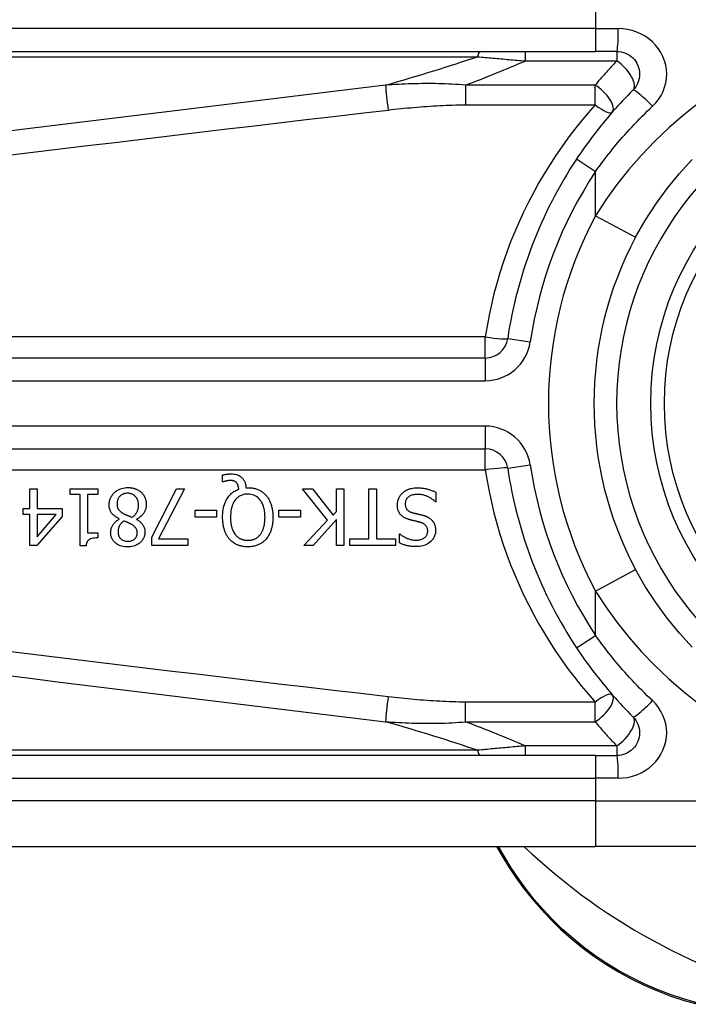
# Model space of a CAD drawing. Header units: inches. Extents: x 3.3 to 70.9, y 5 to 37.2.
# Tile 15 of 32: x 3.846 to 4.425, y 24.778 to 25.632. Entities that reach past the tile are written whole.
import ezdxf

# ---------------------------------------------------------------- set-up
doc = ezdxf.new("R2010")
doc.units = ezdxf.units.IN
doc.header["$MEASUREMENT"] = 0
doc.layers.add('Visible Edges(ANSI)', color=7, linetype='Continuous', lineweight=25)
doc.layers.add('Visible Tangent Edges(ANSI)', color=7, linetype='Continuous', lineweight=25)

msp = doc.modelspace()

# ---------------------------------------------------------------- linework, layer by layer
at = {"layer": 'Visible Edges(ANSI)'}
for p, q in [((3.69528, 25.60412), (4.34435, 25.60412)), ((4.36278, 25.60412), (4.34435, 25.60412)), ((4.24884, 25.33836), (3.59686, 25.33836)), ((3.59686, 25.25964), (4.24884, 25.25964)), ((4.02131, 25.23107), (4.02131, 25.23701)), ((3.85453, 25.22497), (3.86087, 25.22497)), ((3.85453, 25.20806), (3.85453, 25.22497)), ((3.86087, 25.22497), (3.86087, 25.20806)), ((3.88938, 25.21994), (3.88938, 25.22497)), ((3.88938, 25.22497), (3.91339, 25.22497)), ((3.91339, 25.22497), (3.91339, 25.21994)), ((3.96021, 25.18313), (3.98151, 25.22497)), ((3.98853, 25.22497), (3.96603, 25.18154)), ((3.98151, 25.22497), (3.98853, 25.22497)), ((4.02219, 25.23107), (4.02131, 25.23107)), ((4.04173, 25.226), (4.04324, 25.226)), ((4.11224, 25.19773), (4.09066, 25.22497)), ((4.09066, 25.22497), (4.09915, 25.22497)), ((4.09915, 25.22497), (4.11714, 25.20208)), ((4.12001, 25.22497), (4.12655, 25.22497)), ((4.12001, 25.20531), (4.12001, 25.22497)), ((4.12655, 25.22497), (4.12655, 25.17575)), ((4.14805, 25.18158), (4.14805, 25.22497)), ((4.14805, 25.22497), (4.15459, 25.22497)), ((4.15459, 25.22497), (4.15459, 25.18158)), ((3.89812, 25.21994), (3.88938, 25.21994)), ((3.89812, 25.17559), (3.89812, 25.21994)), ((3.90446, 25.21994), (3.90446, 25.18696)), ((3.91339, 25.21994), (3.90446, 25.21994)), ((4.20619, 25.22202), (4.20619, 25.2138)), ((3.84867, 25.20275), (3.84867, 25.20806)), ((3.84867, 25.20806), (3.85453, 25.20806)), ((3.86087, 25.20806), (3.8826, 25.20806)), ((3.8826, 25.20806), (3.8826, 25.20112)), ((4.20619, 25.2138), (4.20572, 25.2138)), ((3.85453, 25.20275), (3.84867, 25.20275)), ((3.85453, 25.17575), (3.85453, 25.20275)), ((3.8826, 25.20112), (3.86059, 25.17575)), ((3.86087, 25.20275), (3.86087, 25.18353)), ((3.86087, 25.18353), (3.87742, 25.20275)), ((3.87742, 25.20275), (3.86087, 25.20275)), ((3.93202, 25.19877), (3.93202, 25.19896)), ((3.94701, 25.19869), (3.94701, 25.19849)), ((3.99766, 25.20044), (3.99766, 25.20642)), ((3.99766, 25.20642), (4.01628, 25.20642)), ((4.01628, 25.20044), (3.99766, 25.20044)), ((4.01628, 25.20642), (4.01628, 25.20044)), ((4.07012, 25.20044), (4.07012, 25.20642)), ((4.07012, 25.20642), (4.08875, 25.20642)), ((4.08875, 25.20044), (4.07012, 25.20044)), ((4.08875, 25.20642), (4.08875, 25.20044)), ((4.11714, 25.20208), (4.12001, 25.20531)), ((4.09186, 25.17575), (4.11224, 25.19773)), ((4.12001, 25.19837), (4.09983, 25.17575)), ((4.12001, 25.17575), (4.12001, 25.19837)), ((3.90446, 25.18696), (3.91339, 25.18696)), ((3.91339, 25.18696), (3.91339, 25.18245)), ((3.96021, 25.17575), (3.96021, 25.18313)), ((4.13154, 25.17575), (4.13154, 25.18158)), ((4.13154, 25.18158), (4.14805, 25.18158)), ((4.15459, 25.18158), (4.1711, 25.18158)), ((4.1711, 25.18158), (4.1711, 25.17575)), ((4.17465, 25.17807), (4.17465, 25.18588)), ((4.17465, 25.18588), (4.17513, 25.18588)), ((3.86059, 25.17575), (3.85453, 25.17575)), ((3.90322, 25.17559), (3.89812, 25.17559)), ((3.99144, 25.17575), (3.96021, 25.17575)), ((3.96603, 25.18154), (3.99144, 25.18154)), ((3.99144, 25.18154), (3.99144, 25.17575)), ((4.09983, 25.17575), (4.09186, 25.17575)), ((4.12655, 25.17575), (4.12001, 25.17575)), ((4.1711, 25.17575), (4.13154, 25.17575)), ((4.34435, 24.99388), (3.69528, 24.99388)), ((4.34435, 24.99388), (4.36278, 24.99388)), ((3.69528, 24.91514), (4.34435, 24.91514)), ((4.25872, 24.91514), (4.26334, 24.90714)), ((4.58161, 24.91514), (4.34435, 24.91514))]:
    msp.add_line(p, q, dxfattribs=at)
at = {"layer": 'Visible Edges(ANSI)', "flags": 128}
for points in [[(4.36278, 25.60412), (4.3647, 25.60402), (4.3666, 25.60373), (4.36847, 25.60326), (4.37028, 25.6026), (4.37202, 25.60178), (4.37368, 25.6008), (4.37523, 25.59967), (4.37666, 25.59838), (4.37796, 25.59696), (4.3791, 25.59542), (4.3801, 25.59376), (4.38092, 25.592), (4.38158, 25.59018), (4.38206, 25.5883), (4.38236, 25.58639), (4.38246, 25.58446), (4.38237, 25.58253), (4.38208, 25.58061), (4.38161, 25.57873), (4.38096, 25.5769), (4.38014, 25.57515), (4.37914, 25.57349), (4.37799, 25.57194), (4.37669, 25.57051)], [(4.37669, 25.57051), (4.37444, 25.56824), (4.37221, 25.56595), (4.36999, 25.56364), (4.36779, 25.56131), (4.36561, 25.55896), (4.36344, 25.55659), (4.36129, 25.5542), (4.35917, 25.55178), (4.35706, 25.54935), (4.35497, 25.54691), (4.3529, 25.54444), (4.35085, 25.54195), (4.34882, 25.53945), (4.34681, 25.53693), (4.34483, 25.53439), (4.34286, 25.53184), (4.34092, 25.52927), (4.33899, 25.52668), (4.33709, 25.52408), (4.33522, 25.52146), (4.33336, 25.51883), (4.33153, 25.51618), (4.32972, 25.51352), (4.32793, 25.51085)], [(4.37906, 25.44303), (4.38735, 25.45755), (4.39644, 25.47161), (4.40629, 25.48515), (4.41684, 25.49809), (4.42803, 25.51038)], [(4.02131, 25.23701), (4.02171, 25.23711), (4.0221, 25.23719), (4.02249, 25.23727), (4.02286, 25.23735), (4.02323, 25.23742), (4.02359, 25.23748), (4.02394, 25.23753), (4.02428, 25.23758), (4.0246, 25.23763), (4.02491, 25.23767), (4.0252, 25.23771), (4.02549, 25.23774), (4.02578, 25.23777), (4.02607, 25.2378), (4.02636, 25.23782), (4.02665, 25.23784), (4.02693, 25.23786), (4.02722, 25.23788), (4.02751, 25.2379), (4.0278, 25.23791), (4.02809, 25.23792), (4.02838, 25.23792), (4.02867, 25.23793), (4.02897, 25.23793)], [(4.02897, 25.23793), (4.03013, 25.23789), (4.03129, 25.23778), (4.03244, 25.23758), (4.03357, 25.23729), (4.03466, 25.2369), (4.03567, 25.23643), (4.03654, 25.23593), (4.03728, 25.23541), (4.0379, 25.23489), (4.0384, 25.23441), (4.03885, 25.23393), (4.03927, 25.23342), (4.03965, 25.23289), (4.04, 25.23234), (4.04031, 25.23176), (4.04059, 25.23116), (4.04084, 25.23055), (4.04105, 25.22992), (4.04124, 25.22928), (4.04139, 25.22864), (4.04151, 25.22798), (4.04161, 25.22733), (4.04168, 25.22667), (4.04173, 25.226)], [(3.92328, 25.21125), (3.9233, 25.21211), (3.92337, 25.21297), (3.92349, 25.21382), (3.92365, 25.21466), (3.92387, 25.21549), (3.92413, 25.2163), (3.92446, 25.21711), (3.92483, 25.21788), (3.92525, 25.21863), (3.92572, 25.21935), (3.92623, 25.22004), (3.92678, 25.2207), (3.92737, 25.22134), (3.92805, 25.22198), (3.92882, 25.22263), (3.92969, 25.22328), (3.93067, 25.2239), (3.93176, 25.22448), (3.93294, 25.22499), (3.93417, 25.2254), (3.93543, 25.22571), (3.93672, 25.22592), (3.93801, 25.22604), (3.93931, 25.22608)], [(3.93931, 25.22608), (3.93975, 25.22608), (3.94019, 25.22607), (3.94063, 25.22605), (3.94107, 25.22602), (3.94151, 25.22598), (3.94194, 25.22593), (3.94237, 25.22588), (3.94281, 25.22581), (3.94324, 25.22574), (3.94367, 25.22565), (3.94409, 25.22555), (3.94452, 25.22545), (3.94494, 25.22533), (3.94536, 25.2252), (3.94577, 25.22507), (3.9462, 25.22491), (3.94669, 25.22471), (3.94726, 25.22447), (3.94788, 25.22416), (3.94855, 25.22379), (3.94923, 25.22337), (3.94989, 25.2229), (3.95052, 25.2224), (3.95112, 25.22186)], [(4.02147, 25.2004), (4.02149, 25.20201), (4.02158, 25.20362), (4.02173, 25.20522), (4.02195, 25.20683), (4.02224, 25.20841), (4.02261, 25.20998), (4.02307, 25.21152), (4.02363, 25.21303), (4.02424, 25.21442), (4.0249, 25.21569), (4.02558, 25.21682), (4.02628, 25.21784), (4.02697, 25.21874), (4.02765, 25.21953), (4.02831, 25.22022), (4.02899, 25.22086), (4.0297, 25.22147), (4.03044, 25.22204), (4.03121, 25.22258), (4.03201, 25.22307), (4.03283, 25.22352), (4.03368, 25.22392), (4.03454, 25.22429), (4.03543, 25.22461)], [(4.02789, 25.23223), (4.02772, 25.23222), (4.02755, 25.23222), (4.02738, 25.23221), (4.02721, 25.2322), (4.02704, 25.23219), (4.02686, 25.23217), (4.02669, 25.23215), (4.02651, 25.23213), (4.02634, 25.23211), (4.02617, 25.23208), (4.02599, 25.23205), (4.02582, 25.23202), (4.02565, 25.23199), (4.02548, 25.23196), (4.02531, 25.23192), (4.02514, 25.23189), (4.02498, 25.23185), (4.02481, 25.23182), (4.02459, 25.23176), (4.02422, 25.23167), (4.02373, 25.23155), (4.0232, 25.2314), (4.02266, 25.23124), (4.02219, 25.23107)], [(4.03355, 25.23023), (4.0334, 25.2304), (4.03323, 25.23056), (4.03307, 25.23072), (4.0329, 25.23087), (4.03272, 25.23101), (4.03253, 25.23114), (4.03234, 25.23127), (4.03215, 25.23138), (4.03195, 25.23149), (4.03174, 25.23159), (4.03153, 25.23169), (4.0313, 25.23177), (4.03107, 25.23185), (4.03083, 25.23192), (4.03057, 25.23198), (4.03029, 25.23204), (4.03, 25.23209), (4.0297, 25.23213), (4.0294, 25.23216), (4.0291, 25.23219), (4.02879, 25.2322), (4.02849, 25.23222), (4.02819, 25.23222), (4.02789, 25.23223)], [(4.03543, 25.22461), (4.03541, 25.22481), (4.03539, 25.22502), (4.03536, 25.22523), (4.03534, 25.22543), (4.03531, 25.22564), (4.03528, 25.22584), (4.03524, 25.22605), (4.03521, 25.22625), (4.03517, 25.22646), (4.03512, 25.22666), (4.03508, 25.22686), (4.03503, 25.22706), (4.03498, 25.22727), (4.03492, 25.22747), (4.03487, 25.22766), (4.03481, 25.22786), (4.03474, 25.22807), (4.03464, 25.22833), (4.03453, 25.22863), (4.03438, 25.22895), (4.03421, 25.22929), (4.03402, 25.22962), (4.0338, 25.22993), (4.03355, 25.23023)], [(4.04324, 25.226), (4.04399, 25.22599), (4.04473, 25.22597), (4.04547, 25.22592), (4.0462, 25.22585), (4.04693, 25.22575), (4.04766, 25.22564), (4.04839, 25.2255), (4.0491, 25.22534), (4.04982, 25.22515), (4.05052, 25.22494), (4.05122, 25.2247), (4.05192, 25.22444), (4.0526, 25.22415), (4.05328, 25.22383), (4.05393, 25.22349), (4.05458, 25.22312), (4.05521, 25.22273), (4.05583, 25.22231), (4.05642, 25.22186), (4.057, 25.22139), (4.05756, 25.2209), (4.0581, 25.22039), (4.05862, 25.21986), (4.05911, 25.2193)], [(4.1772, 25.22138), (4.1775, 25.22165), (4.1778, 25.22191), (4.17811, 25.22216), (4.17843, 25.2224), (4.17875, 25.22264), (4.17907, 25.22286), (4.1794, 25.22308), (4.17974, 25.2233), (4.18007, 25.2235), (4.18042, 25.2237), (4.18077, 25.22388), (4.18112, 25.22406), (4.18148, 25.22424), (4.18185, 25.2244), (4.18221, 25.22456), (4.18259, 25.2247), (4.18304, 25.22487), (4.1836, 25.22505), (4.1843, 25.22524), (4.18514, 25.22542), (4.18613, 25.22559), (4.18726, 25.22572), (4.18857, 25.22581), (4.19004, 25.22584)], [(4.19004, 25.22584), (4.19073, 25.22584), (4.19143, 25.22582), (4.19214, 25.2258), (4.19285, 25.22576), (4.19356, 25.22571), (4.19427, 25.22565), (4.19498, 25.22557), (4.19568, 25.22547), (4.19639, 25.22536), (4.19708, 25.22523), (4.19777, 25.22509), (4.19845, 25.22492), (4.19912, 25.22473), (4.19978, 25.22453), (4.20043, 25.22432), (4.20109, 25.2241), (4.20174, 25.22388), (4.20239, 25.22364), (4.20303, 25.22339), (4.20367, 25.22314), (4.20431, 25.22287), (4.20494, 25.22259), (4.20557, 25.22231), (4.20619, 25.22202)], [(3.93923, 25.22118), (3.93845, 25.22116), (3.93768, 25.22108), (3.93691, 25.22096), (3.93615, 25.22077), (3.93541, 25.22052), (3.93472, 25.22022), (3.93409, 25.21988), (3.93354, 25.21951), (3.93305, 25.21913), (3.93263, 25.21874), (3.93226, 25.21835), (3.93191, 25.21794), (3.9316, 25.21751), (3.93131, 25.21706), (3.93106, 25.21659), (3.93083, 25.21611), (3.93064, 25.2156), (3.93048, 25.21509), (3.93034, 25.21457), (3.93024, 25.21404), (3.93016, 25.2135), (3.9301, 25.21297), (3.93007, 25.21243), (3.93006, 25.21189)], [(3.94869, 25.21089), (3.94866, 25.21168), (3.9486, 25.21246), (3.94848, 25.21323), (3.94831, 25.214), (3.94809, 25.21475), (3.94781, 25.21548), (3.94748, 25.21617), (3.94712, 25.2168), (3.94673, 25.21737), (3.94633, 25.21789), (3.94592, 25.21835), (3.94551, 25.21876), (3.94508, 25.21914), (3.94463, 25.21949), (3.94416, 25.21982), (3.94366, 25.22011), (3.94315, 25.22036), (3.94262, 25.22059), (3.94207, 25.22078), (3.94152, 25.22092), (3.94096, 25.22104), (3.94039, 25.22112), (3.93981, 25.22116), (3.93923, 25.22118)], [(3.95112, 25.22186), (3.95141, 25.22156), (3.9517, 25.22126), (3.95197, 25.22096), (3.95223, 25.22064), (3.95249, 25.22032), (3.95273, 25.21999), (3.95296, 25.21966), (3.95318, 25.21931), (3.95339, 25.21896), (3.95359, 25.2186), (3.95378, 25.21824), (3.95396, 25.21787), (3.95413, 25.21749), (3.9543, 25.21708), (3.95446, 25.21663), (3.95463, 25.21614), (3.95478, 25.21562), (3.95493, 25.21506), (3.95506, 25.21446), (3.95516, 25.21385), (3.95524, 25.21323), (3.9553, 25.21261), (3.95533, 25.21199), (3.95535, 25.21137)], [(4.0432, 25.22042), (4.04236, 25.2204), (4.04153, 25.22034), (4.0407, 25.22023), (4.03988, 25.22008), (4.03907, 25.21988), (4.03827, 25.21962), (4.03749, 25.21932), (4.03673, 25.21896), (4.03601, 25.21856), (4.03531, 25.21811), (4.03465, 25.21761), (4.03402, 25.21707), (4.0334, 25.21648), (4.03272, 25.21573), (4.03198, 25.21479), (4.03122, 25.21362), (4.03048, 25.21222), (4.02982, 25.21062), (4.0293, 25.20897), (4.02891, 25.20729), (4.02862, 25.20559), (4.02843, 25.20386), (4.02832, 25.20213), (4.02829, 25.2004)], [(4.05816, 25.2004), (4.05815, 25.20142), (4.05811, 25.20244), (4.05805, 25.20347), (4.05795, 25.2045), (4.05783, 25.20553), (4.05767, 25.20656), (4.05748, 25.20757), (4.05724, 25.20857), (4.05697, 25.20956), (4.05665, 25.21053), (4.05627, 25.2115), (4.05581, 25.21252), (4.05525, 25.21355), (4.05459, 25.21458), (4.05381, 25.2156), (4.05291, 25.21659), (4.05192, 25.21748), (4.05086, 25.21827), (4.04971, 25.21894), (4.04848, 25.2195), (4.04721, 25.21991), (4.04589, 25.2202), (4.04455, 25.22037), (4.0432, 25.22042)], [(4.05911, 25.2193), (4.05961, 25.21871), (4.06008, 25.2181), (4.06052, 25.21747), (4.06094, 25.21682), (4.06134, 25.21616), (4.06171, 25.21549), (4.06205, 25.2148), (4.06238, 25.2141), (4.06268, 25.21339), (4.06297, 25.21267), (4.06323, 25.21194), (4.06348, 25.21119), (4.06371, 25.21041), (4.06392, 25.20962), (4.06412, 25.2088), (4.06429, 25.20796), (4.06445, 25.2071), (4.06459, 25.20622), (4.06471, 25.20531), (4.0648, 25.20438), (4.06488, 25.20342), (4.06493, 25.20244), (4.06497, 25.20143), (4.06498, 25.2004)], [(4.17273, 25.21093), (4.17274, 25.21142), (4.17277, 25.21191), (4.17281, 25.21239), (4.17287, 25.21287), (4.17294, 25.21335), (4.17303, 25.21383), (4.17314, 25.2143), (4.17326, 25.21477), (4.1734, 25.21523), (4.17355, 25.2157), (4.17372, 25.21616), (4.1739, 25.21661), (4.1741, 25.21706), (4.17431, 25.2175), (4.17453, 25.21793), (4.17477, 25.21835), (4.17503, 25.21877), (4.17529, 25.21917), (4.17558, 25.21957), (4.17587, 25.21996), (4.17619, 25.22033), (4.17651, 25.22069), (4.17685, 25.22104), (4.1772, 25.22138)], [(4.19052, 25.22018), (4.18963, 25.22017), (4.18873, 25.22011), (4.18782, 25.22002), (4.18693, 25.21988), (4.18604, 25.21969), (4.18519, 25.21944), (4.18438, 25.21914), (4.18368, 25.21882), (4.18308, 25.21847), (4.18257, 25.21812), (4.18214, 25.21777), (4.18176, 25.21742), (4.18141, 25.21706), (4.18109, 25.21668), (4.18079, 25.21627), (4.18053, 25.21585), (4.18029, 25.2154), (4.18009, 25.21494), (4.17992, 25.21446), (4.17978, 25.21398), (4.17968, 25.21348), (4.17961, 25.21298), (4.17957, 25.21247), (4.17955, 25.21197)], [(4.20572, 25.2138), (4.20524, 25.21423), (4.20476, 25.21465), (4.20427, 25.21505), (4.20377, 25.21544), (4.20327, 25.21582), (4.20275, 25.21618), (4.20222, 25.21652), (4.20169, 25.21686), (4.20114, 25.21717), (4.20059, 25.21748), (4.20002, 25.21777), (4.19945, 25.21805), (4.19887, 25.21831), (4.19828, 25.21855), (4.19766, 25.2188), (4.19699, 25.21904), (4.19629, 25.21926), (4.19556, 25.21948), (4.19479, 25.21967), (4.19399, 25.21984), (4.19316, 25.21998), (4.1923, 25.22009), (4.19142, 25.22016), (4.19052, 25.22018)], [(3.93202, 25.19896), (3.93132, 25.1993), (3.93063, 25.19966), (3.92996, 25.20004), (3.92929, 25.20044), (3.92865, 25.20088), (3.92803, 25.20133), (3.92743, 25.20182), (3.92685, 25.20233), (3.92631, 25.20288), (3.92582, 25.20343), (3.92539, 25.20398), (3.92501, 25.20452), (3.92469, 25.20507), (3.92441, 25.20561), (3.92418, 25.20615), (3.92397, 25.20669), (3.9238, 25.20724), (3.92365, 25.2078), (3.92353, 25.20837), (3.92344, 25.20894), (3.92337, 25.20951), (3.92332, 25.21009), (3.92329, 25.21067), (3.92328, 25.21125)], [(3.93006, 25.21189), (3.93007, 25.21136), (3.9301, 25.21082), (3.93015, 25.21029), (3.93023, 25.20976), (3.93034, 25.20923), (3.93048, 25.20872), (3.93066, 25.20822), (3.93086, 25.20777), (3.93107, 25.20736), (3.9313, 25.207), (3.93155, 25.20667), (3.9318, 25.20637), (3.93206, 25.20609), (3.93234, 25.20582), (3.93264, 25.20555), (3.93295, 25.20529), (3.93328, 25.20504), (3.93362, 25.20479), (3.93397, 25.20455), (3.93434, 25.20431), (3.9347, 25.20408), (3.93508, 25.20386), (3.93546, 25.20364), (3.93584, 25.20343)], [(3.94306, 25.20036), (3.94342, 25.2006), (3.94377, 25.20086), (3.9441, 25.20112), (3.94443, 25.20139), (3.94475, 25.20167), (3.94506, 25.20196), (3.94536, 25.20227), (3.94565, 25.20258), (3.94592, 25.2029), (3.94619, 25.20323), (3.94645, 25.20358), (3.94669, 25.20393), (3.94694, 25.20432), (3.94718, 25.20474), (3.94743, 25.20521), (3.94767, 25.20572), (3.9479, 25.20628), (3.9481, 25.20689), (3.94829, 25.20754), (3.94844, 25.2082), (3.94855, 25.20887), (3.94863, 25.20954), (3.94867, 25.21021), (3.94869, 25.21089)], [(3.95535, 25.21137), (3.95534, 25.21083), (3.95531, 25.2103), (3.95526, 25.20977), (3.95519, 25.20924), (3.9551, 25.20872), (3.95499, 25.2082), (3.95486, 25.20769), (3.9547, 25.20718), (3.95453, 25.20668), (3.95433, 25.20618), (3.95411, 25.20567), (3.95385, 25.20513), (3.95354, 25.20457), (3.95319, 25.20399), (3.95278, 25.2034), (3.95232, 25.20279), (3.9518, 25.20219), (3.95121, 25.20158), (3.95058, 25.20101), (3.94992, 25.20047), (3.94923, 25.19997), (3.94851, 25.19951), (3.94777, 25.19908), (3.94701, 25.19869)], [(4.18251, 25.19853), (4.18198, 25.19869), (4.18146, 25.19888), (4.18094, 25.19907), (4.18042, 25.19928), (4.17991, 25.19951), (4.17941, 25.19975), (4.17892, 25.2), (4.17844, 25.20028), (4.17797, 25.20057), (4.17751, 25.20088), (4.17707, 25.20121), (4.17662, 25.20158), (4.17613, 25.20203), (4.17564, 25.20255), (4.17513, 25.20315), (4.17464, 25.20385), (4.17418, 25.20464), (4.17377, 25.20547), (4.17344, 25.20634), (4.17318, 25.20723), (4.17298, 25.20814), (4.17284, 25.20906), (4.17276, 25.21), (4.17273, 25.21093)], [(4.17955, 25.21197), (4.17957, 25.21135), (4.17962, 25.21073), (4.17972, 25.21012), (4.17985, 25.20952), (4.18004, 25.20893), (4.18027, 25.20837), (4.18053, 25.20789), (4.1808, 25.20746), (4.18107, 25.2071), (4.18133, 25.20681), (4.18159, 25.20655), (4.18185, 25.20632), (4.18212, 25.2061), (4.1824, 25.20589), (4.1827, 25.20569), (4.183, 25.20551), (4.18331, 25.20534), (4.18362, 25.20518), (4.18395, 25.20503), (4.18427, 25.20489), (4.1846, 25.20476), (4.18494, 25.20464), (4.18528, 25.20453), (4.18562, 25.20443)], [(3.92452, 25.18716), (3.92453, 25.18761), (3.92455, 25.18806), (3.9246, 25.18851), (3.92466, 25.18895), (3.92474, 25.18939), (3.92483, 25.18983), (3.92495, 25.19026), (3.92508, 25.19069), (3.92522, 25.19112), (3.92538, 25.19154), (3.92556, 25.19199), (3.92579, 25.19248), (3.92605, 25.19301), (3.92637, 25.19357), (3.92673, 25.19415), (3.92715, 25.19475), (3.92762, 25.19535), (3.92816, 25.19594), (3.92873, 25.19651), (3.92933, 25.19703), (3.92996, 25.19752), (3.93062, 25.19797), (3.93131, 25.19838), (3.93202, 25.19877)], [(3.93584, 25.20343), (3.936, 25.20334), (3.93616, 25.20326), (3.93632, 25.20317), (3.93649, 25.20309), (3.93667, 25.203), (3.93686, 25.20291), (3.93705, 25.20282), (3.93726, 25.20273), (3.93747, 25.20264), (3.93771, 25.20254), (3.93795, 25.20243), (3.93821, 25.20232), (3.93849, 25.20221), (3.93879, 25.20209), (3.93911, 25.20196), (3.93945, 25.20182), (3.93981, 25.20168), (3.94019, 25.20152), (3.9406, 25.20136), (3.94104, 25.20118), (3.9415, 25.20099), (3.94199, 25.2008), (3.94251, 25.20058), (3.94306, 25.20036)], [(4.02737, 25.18142), (4.02691, 25.18197), (4.02647, 25.18254), (4.02605, 25.18313), (4.02566, 25.18373), (4.02528, 25.18434), (4.02493, 25.18497), (4.02459, 25.1856), (4.02428, 25.18625), (4.02398, 25.1869), (4.02371, 25.18757), (4.02344, 25.18824), (4.02319, 25.18894), (4.02295, 25.18968), (4.02272, 25.19045), (4.02251, 25.19125), (4.02231, 25.1921), (4.02213, 25.19298), (4.02196, 25.19391), (4.02182, 25.19488), (4.0217, 25.19589), (4.0216, 25.19695), (4.02153, 25.19805), (4.02148, 25.1992), (4.02147, 25.2004)], [(4.02829, 25.2004), (4.02829, 25.19985), (4.0283, 25.1993), (4.02832, 25.19874), (4.02834, 25.19819), (4.02838, 25.19763), (4.02842, 25.19708), (4.02847, 25.19652), (4.02853, 25.19597), (4.0286, 25.19542), (4.02868, 25.19487), (4.02877, 25.19432), (4.02886, 25.19377), (4.02897, 25.19323), (4.0291, 25.19269), (4.02923, 25.19215), (4.02937, 25.19162), (4.02955, 25.19103), (4.02977, 25.19035), (4.03004, 25.18961), (4.03037, 25.18883), (4.03075, 25.188), (4.0312, 25.18716), (4.03172, 25.18632), (4.03232, 25.18549)], [(4.05413, 25.18549), (4.05443, 25.18589), (4.05472, 25.1863), (4.05499, 25.18672), (4.05525, 25.18715), (4.05549, 25.18759), (4.05572, 25.18804), (4.05594, 25.18849), (4.05614, 25.18895), (4.05633, 25.18942), (4.05651, 25.18989), (4.05668, 25.19036), (4.05684, 25.19085), (4.057, 25.19138), (4.05716, 25.19195), (4.05732, 25.19257), (4.05747, 25.19324), (4.05761, 25.19395), (4.05774, 25.19471), (4.05786, 25.19552), (4.05796, 25.19639), (4.05804, 25.19731), (4.0581, 25.19828), (4.05814, 25.19931), (4.05816, 25.2004)], [(4.06498, 25.2004), (4.06497, 25.1996), (4.06495, 25.1988), (4.06492, 25.198), (4.06487, 25.19719), (4.0648, 25.19639), (4.06472, 25.19558), (4.06462, 25.19478), (4.06451, 25.19398), (4.06437, 25.19319), (4.06422, 25.1924), (4.06404, 25.19162), (4.06385, 25.19084), (4.06363, 25.19007), (4.06339, 25.18931), (4.06312, 25.18854), (4.06282, 25.18776), (4.06249, 25.18696), (4.06212, 25.18616), (4.06172, 25.18536), (4.06127, 25.18456), (4.06079, 25.18376), (4.06026, 25.18297), (4.05969, 25.18218), (4.05907, 25.18142)], [(4.18562, 25.20443), (4.18598, 25.20433), (4.18633, 25.20423), (4.18666, 25.20414), (4.18697, 25.20406), (4.18727, 25.20398), (4.18756, 25.2039), (4.18785, 25.20383), (4.18813, 25.20376), (4.1884, 25.20369), (4.18868, 25.20362), (4.18897, 25.20355), (4.18926, 25.20348), (4.18957, 25.20341), (4.18989, 25.20333), (4.19023, 25.20325), (4.19058, 25.20317), (4.19096, 25.20308), (4.19137, 25.20298), (4.1918, 25.20287), (4.19227, 25.20276), (4.19277, 25.20263), (4.19331, 25.2025), (4.19389, 25.20235), (4.19451, 25.2022)], [(4.19451, 25.2022), (4.1948, 25.20212), (4.19508, 25.20204), (4.19537, 25.20195), (4.19566, 25.20186), (4.19594, 25.20177), (4.19623, 25.20168), (4.19651, 25.20158), (4.1968, 25.20148), (4.19708, 25.20138), (4.19736, 25.20127), (4.19763, 25.20116), (4.19791, 25.20104), (4.19818, 25.20092), (4.19846, 25.2008), (4.19873, 25.20067), (4.19899, 25.20054), (4.19928, 25.2004), (4.19963, 25.20021), (4.20004, 25.19997), (4.2005, 25.19967), (4.20099, 25.19932), (4.20153, 25.1989), (4.20208, 25.19841), (4.20264, 25.19785)], [(3.93588, 25.19709), (3.93566, 25.19692), (3.93543, 25.19674), (3.93521, 25.19655), (3.93499, 25.19636), (3.93477, 25.19617), (3.93455, 25.19598), (3.93434, 25.19577), (3.93413, 25.19557), (3.93393, 25.19536), (3.93373, 25.19515), (3.93354, 25.19493), (3.93335, 25.19471), (3.93317, 25.19449), (3.93299, 25.19426), (3.93282, 25.19402), (3.93266, 25.19379), (3.93251, 25.19354), (3.93229, 25.19317), (3.93201, 25.19258), (3.93169, 25.19178), (3.93139, 25.19078), (3.93115, 25.18962), (3.93102, 25.18843), (3.93098, 25.18724)], [(3.94282, 25.19402), (3.94268, 25.1941), (3.94252, 25.19418), (3.94234, 25.19428), (3.94215, 25.19438), (3.94193, 25.1945), (3.9417, 25.19461), (3.94145, 25.19474), (3.94119, 25.19487), (3.94091, 25.19501), (3.94062, 25.19514), (3.94032, 25.19529), (3.94001, 25.19543), (3.93969, 25.19558), (3.93937, 25.19572), (3.93903, 25.19587), (3.93869, 25.19602), (3.93835, 25.19617), (3.938, 25.19631), (3.93765, 25.19645), (3.93729, 25.19659), (3.93694, 25.19672), (3.93659, 25.19685), (3.93623, 25.19697), (3.93588, 25.19709)], [(3.94753, 25.18684), (3.94753, 25.1871), (3.94751, 25.18737), (3.9475, 25.18763), (3.94747, 25.18789), (3.94744, 25.18814), (3.94739, 25.1884), (3.94734, 25.18866), (3.94728, 25.18891), (3.94721, 25.18916), (3.94713, 25.18941), (3.94705, 25.18966), (3.94694, 25.18991), (3.94682, 25.19018), (3.94665, 25.19049), (3.94644, 25.19083), (3.94619, 25.19119), (3.94588, 25.19158), (3.94552, 25.19198), (3.94511, 25.19237), (3.94469, 25.19274), (3.94424, 25.19309), (3.94378, 25.19342), (3.94331, 25.19373), (3.94282, 25.19402)], [(3.94701, 25.19849), (3.94742, 25.19824), (3.94784, 25.19799), (3.94824, 25.19772), (3.94865, 25.19745), (3.94905, 25.19716), (3.94944, 25.19687), (3.94982, 25.19656), (3.9502, 25.19625), (3.95056, 25.19593), (3.95092, 25.19559), (3.95126, 25.19525), (3.95158, 25.19489), (3.95189, 25.19452), (3.95219, 25.19414), (3.95249, 25.19372), (3.95279, 25.19324), (3.95308, 25.19269), (3.95336, 25.19208), (3.95361, 25.19139), (3.95381, 25.19065), (3.95397, 25.1899), (3.95407, 25.18913), (3.95413, 25.18837), (3.95415, 25.1876)], [(4.19259, 25.19593), (4.19214, 25.19606), (4.19168, 25.19618), (4.19123, 25.19629), (4.19079, 25.19641), (4.19034, 25.19652), (4.1899, 25.19663), (4.18946, 25.19674), (4.18902, 25.19684), (4.18859, 25.19695), (4.18816, 25.19705), (4.18774, 25.19716), (4.18731, 25.19726), (4.18689, 25.19736), (4.18648, 25.19746), (4.18606, 25.19757), (4.18565, 25.19767), (4.18525, 25.19777), (4.18485, 25.19788), (4.18445, 25.19798), (4.18405, 25.19809), (4.18366, 25.19819), (4.18327, 25.1983), (4.18289, 25.19841), (4.18251, 25.19853)], [(4.19902, 25.18828), (4.199, 25.18887), (4.19895, 25.18947), (4.19886, 25.19006), (4.19873, 25.19064), (4.19856, 25.19121), (4.19833, 25.19175), (4.19808, 25.19224), (4.19782, 25.19266), (4.19754, 25.19303), (4.19726, 25.19335), (4.19699, 25.19363), (4.19671, 25.19389), (4.19641, 25.19413), (4.1961, 25.19436), (4.19579, 25.19457), (4.19546, 25.19478), (4.19512, 25.19496), (4.19478, 25.19514), (4.19442, 25.1953), (4.19407, 25.19545), (4.1937, 25.19559), (4.19334, 25.19571), (4.19297, 25.19583), (4.19259, 25.19593)], [(4.20264, 25.19785), (4.20285, 25.19763), (4.20304, 25.1974), (4.20323, 25.19717), (4.20341, 25.19693), (4.20358, 25.19669), (4.20375, 25.19645), (4.20391, 25.1962), (4.20407, 25.19595), (4.20422, 25.19569), (4.20436, 25.19543), (4.20449, 25.19517), (4.20462, 25.1949), (4.20475, 25.19463), (4.20486, 25.19436), (4.20497, 25.19408), (4.20509, 25.19377), (4.20521, 25.19341), (4.20534, 25.19297), (4.20547, 25.19248), (4.20558, 25.19191), (4.20568, 25.19128), (4.20576, 25.19058), (4.20582, 25.1898), (4.20584, 25.18895)], [(3.91339, 25.18245), (3.91201, 25.18243), (3.91065, 25.18233), (3.90934, 25.18216), (3.90809, 25.18189), (3.90698, 25.18153), (3.90615, 25.18114), (3.9056, 25.1808), (3.90529, 25.18055), (3.90504, 25.18032), (3.9048, 25.18007), (3.90459, 25.1798), (3.90439, 25.17952), (3.90421, 25.17923), (3.90405, 25.17893), (3.90391, 25.17861), (3.90378, 25.17829), (3.90366, 25.17797), (3.90357, 25.17764), (3.90348, 25.1773), (3.90341, 25.17697), (3.90335, 25.17662), (3.90329, 25.17628), (3.90325, 25.17594), (3.90322, 25.17559)], [(3.93931, 25.17464), (3.93798, 25.17467), (3.93665, 25.17479), (3.93534, 25.17499), (3.93405, 25.17529), (3.93278, 25.17569), (3.93159, 25.17618), (3.93055, 25.17673), (3.92965, 25.1773), (3.9289, 25.17786), (3.92828, 25.1784), (3.92776, 25.17891), (3.92729, 25.17942), (3.92685, 25.17996), (3.92644, 25.18052), (3.92607, 25.18111), (3.92574, 25.18172), (3.92544, 25.18236), (3.92519, 25.18301), (3.92498, 25.18368), (3.92481, 25.18437), (3.92468, 25.18506), (3.92459, 25.18575), (3.92453, 25.18646), (3.92452, 25.18716)], [(3.93098, 25.18724), (3.93099, 25.18685), (3.93101, 25.18645), (3.93105, 25.18606), (3.93111, 25.18568), (3.93119, 25.18529), (3.93129, 25.18491), (3.93141, 25.18454), (3.93155, 25.18417), (3.9317, 25.18381), (3.93188, 25.18346), (3.93208, 25.18312), (3.93229, 25.18279), (3.93252, 25.18248), (3.93277, 25.18217), (3.93303, 25.18188), (3.93333, 25.18158), (3.93374, 25.18123), (3.93427, 25.18084), (3.93494, 25.18044), (3.93575, 25.18009), (3.93663, 25.17982), (3.93752, 25.17964), (3.93844, 25.17953), (3.93935, 25.1795)], [(3.95415, 25.1876), (3.95413, 25.18685), (3.95407, 25.18611), (3.95397, 25.18538), (3.95383, 25.18466), (3.95364, 25.18394), (3.9534, 25.18324), (3.95312, 25.18255), (3.95279, 25.18188), (3.95242, 25.18123), (3.95201, 25.18062), (3.95157, 25.18003), (3.95109, 25.17946), (3.95057, 25.17891), (3.94996, 25.17835), (3.94926, 25.17776), (3.94845, 25.17718), (3.94753, 25.17661), (3.94649, 25.17608), (3.94535, 25.17562), (3.94418, 25.17525), (3.94299, 25.17497), (3.94177, 25.17478), (3.94054, 25.17467), (3.93931, 25.17464)], [(3.93935, 25.1795), (3.94012, 25.17953), (3.94087, 25.1796), (3.94162, 25.17973), (3.94236, 25.17991), (3.94308, 25.18017), (3.94374, 25.18047), (3.94431, 25.18079), (3.9448, 25.18113), (3.94521, 25.18145), (3.94554, 25.18176), (3.94582, 25.18205), (3.94608, 25.18235), (3.94632, 25.18267), (3.94654, 25.183), (3.94674, 25.18335), (3.94691, 25.18371), (3.94707, 25.18408), (3.9472, 25.18446), (3.9473, 25.18485), (3.94739, 25.18524), (3.94745, 25.18564), (3.94749, 25.18604), (3.94752, 25.18644), (3.94753, 25.18684)], [(4.03232, 25.18549), (4.03264, 25.18508), (4.03298, 25.18468), (4.03333, 25.18431), (4.03369, 25.18394), (4.03407, 25.18359), (4.03446, 25.18326), (4.03487, 25.18294), (4.03529, 25.18264), (4.03572, 25.18236), (4.03617, 25.18209), (4.03663, 25.18185), (4.0371, 25.18162), (4.03758, 25.18141), (4.03807, 25.18123), (4.03857, 25.18106), (4.03907, 25.18091), (4.03957, 25.18078), (4.04009, 25.18067), (4.0406, 25.18058), (4.04112, 25.18051), (4.04164, 25.18045), (4.04216, 25.18041), (4.04268, 25.18039), (4.0432, 25.18038)], [(4.0432, 25.18038), (4.04364, 25.18039), (4.04409, 25.1804), (4.04453, 25.18043), (4.04497, 25.18046), (4.04541, 25.18051), (4.04584, 25.18057), (4.04628, 25.18064), (4.04671, 25.18073), (4.04714, 25.18082), (4.04757, 25.18094), (4.04799, 25.18106), (4.04841, 25.1812), (4.04882, 25.18136), (4.04924, 25.18153), (4.04969, 25.18174), (4.05016, 25.18199), (4.05066, 25.18229), (4.05119, 25.18263), (4.05172, 25.18303), (4.05225, 25.18347), (4.05276, 25.18394), (4.05324, 25.18443), (4.0537, 25.18495), (4.05413, 25.18549)], [(4.17513, 25.18588), (4.17549, 25.18556), (4.17586, 25.18525), (4.17624, 25.18495), (4.17663, 25.18466), (4.17703, 25.18438), (4.17744, 25.18411), (4.17785, 25.18385), (4.17827, 25.18359), (4.17869, 25.18335), (4.17912, 25.18311), (4.17955, 25.18289), (4.17999, 25.18267), (4.18043, 25.18246), (4.18087, 25.18226), (4.18137, 25.18204), (4.18195, 25.18181), (4.18262, 25.18157), (4.18337, 25.18133), (4.1842, 25.1811), (4.18511, 25.1809), (4.18604, 25.18074), (4.18697, 25.18063), (4.18791, 25.18056), (4.18885, 25.18054)], [(4.18885, 25.18054), (4.1897, 25.18056), (4.19055, 25.18062), (4.1914, 25.18073), (4.19224, 25.18089), (4.19306, 25.1811), (4.19387, 25.18138), (4.19462, 25.1817), (4.19527, 25.18205), (4.19584, 25.18241), (4.19632, 25.18276), (4.19673, 25.1831), (4.19706, 25.18342), (4.19737, 25.18375), (4.19765, 25.18409), (4.19791, 25.18446), (4.19815, 25.18483), (4.19836, 25.18523), (4.19854, 25.18564), (4.19869, 25.18606), (4.19881, 25.18649), (4.1989, 25.18693), (4.19897, 25.18738), (4.199, 25.18783), (4.19902, 25.18828)], [(4.20584, 25.18895), (4.20581, 25.18815), (4.20575, 25.18736), (4.20564, 25.18657), (4.20548, 25.18579), (4.20527, 25.18502), (4.20501, 25.18427), (4.2047, 25.18353), (4.20434, 25.18281), (4.20394, 25.18212), (4.2035, 25.18146), (4.20302, 25.18082), (4.20249, 25.18021), (4.20193, 25.17962), (4.20126, 25.179), (4.20048, 25.17836), (4.19957, 25.1777), (4.19853, 25.17707), (4.19735, 25.17648), (4.19608, 25.17596), (4.19476, 25.17555), (4.19341, 25.17525), (4.19205, 25.17504), (4.19067, 25.17492), (4.18928, 25.17488)], [(4.04324, 25.17472), (4.04261, 25.17472), (4.04197, 25.17475), (4.04134, 25.17478), (4.04071, 25.17484), (4.04008, 25.1749), (4.03946, 25.17499), (4.03883, 25.17509), (4.03822, 25.17521), (4.0376, 25.17534), (4.03699, 25.1755), (4.03638, 25.17567), (4.03578, 25.17586), (4.03519, 25.17607), (4.03459, 25.1763), (4.03398, 25.17657), (4.0333, 25.17688), (4.03257, 25.17726), (4.03181, 25.1777), (4.03103, 25.1782), (4.03023, 25.17876), (4.02946, 25.17937), (4.02873, 25.18002), (4.02803, 25.1807), (4.02737, 25.18142)], [(4.05907, 25.18142), (4.05858, 25.18087), (4.05807, 25.18034), (4.05754, 25.17984), (4.057, 25.17936), (4.05643, 25.1789), (4.05585, 25.17846), (4.05525, 25.17805), (4.05463, 25.17766), (4.054, 25.17729), (4.05334, 25.17694), (4.05267, 25.17662), (4.05199, 25.17633), (4.0513, 25.17606), (4.0506, 25.17582), (4.04989, 25.1756), (4.04917, 25.17541), (4.04844, 25.17524), (4.04771, 25.1751), (4.04697, 25.17498), (4.04623, 25.17488), (4.04548, 25.17481), (4.04474, 25.17476), (4.04399, 25.17473), (4.04324, 25.17472)], [(4.18928, 25.17488), (4.18872, 25.17488), (4.18815, 25.17489), (4.18758, 25.17491), (4.18701, 25.17494), (4.18645, 25.17498), (4.18588, 25.17502), (4.18532, 25.17508), (4.18475, 25.17514), (4.18419, 25.17521), (4.18363, 25.17529), (4.18307, 25.17538), (4.18251, 25.17548), (4.18195, 25.17559), (4.1814, 25.17571), (4.18082, 25.17585), (4.18022, 25.176), (4.17959, 25.17617), (4.17894, 25.17637), (4.17826, 25.17658), (4.17757, 25.17683), (4.17686, 25.17709), (4.17613, 25.17739), (4.1754, 25.17771), (4.17465, 25.17807)], [(4.42811, 25.08773), (4.41694, 25.10003), (4.40637, 25.11297), (4.39649, 25.12647), (4.38736, 25.14049), (4.37906, 25.15497)], [(4.32793, 25.08716), (4.32972, 25.08448), (4.33153, 25.08182), (4.33336, 25.07918), (4.33522, 25.07654), (4.33709, 25.07393), (4.33899, 25.07132), (4.34092, 25.06874), (4.34286, 25.06617), (4.34483, 25.06361), (4.34681, 25.06108), (4.34882, 25.05856), (4.35085, 25.05605), (4.3529, 25.05357), (4.35497, 25.0511), (4.35706, 25.04865), (4.35917, 25.04622), (4.36129, 25.04381), (4.36344, 25.04142), (4.36561, 25.03905), (4.36779, 25.03669), (4.36999, 25.03436), (4.37221, 25.03205), (4.37444, 25.02976), (4.37669, 25.02749)], [(4.37669, 25.02749), (4.37798, 25.02607), (4.37912, 25.02452), (4.3801, 25.02286), (4.38092, 25.02112), (4.38158, 25.0193), (4.38206, 25.01743), (4.38236, 25.01552), (4.38246, 25.01359), (4.38237, 25.01165), (4.38208, 25.00974), (4.3816, 25.00786), (4.38094, 25.00604), (4.38011, 25.00429), (4.37912, 25.00262), (4.37798, 25.00107), (4.37669, 24.99964), (4.37527, 24.99835), (4.37372, 24.99721), (4.37206, 24.99622), (4.37032, 24.99539), (4.3685, 24.99473), (4.36662, 24.99426), (4.36471, 24.99398), (4.36278, 24.99388)], [(4.26334, 24.90714), (4.26909, 24.89765), (4.27535, 24.88823), (4.28212, 24.8789), (4.28938, 24.86972), (4.29713, 24.86073), (4.30535, 24.85196), (4.31406, 24.84346), (4.32323, 24.83527), (4.33286, 24.82744), (4.34291, 24.82001), (4.35335, 24.81302), (4.36411, 24.80648), (4.37516, 24.80043), (4.38644, 24.79489), (4.39791, 24.78988), (4.40951, 24.78544), (4.4212, 24.78157), (4.43294, 24.77826)]]:
    msp.add_lwpolyline(points, dxfattribs=at)
at = {"layer": 'Visible Edges(ANSI)'}
msp.add_circle((4.64804, 25.299), 0.25591, dxfattribs=at)
for centre, radius, start, end in [((4.64804, 25.299), 0.38386, 146.50369, 171.58673), ((4.64804, 25.299), 0.30512, 151.83282, 208.16718), ((4.24884, 25.35805), 0.01969, 270, 351.58673), ((4.24884, 25.23996), 0.01969, 8.41327, 90), ((4.64804, 25.299), 0.38386, 188.41327, 213.49631), ((4.64804, 25.29815), 0.52953, 226.3272, 258.3795)]:
    msp.add_arc(centre, radius, start, end, dxfattribs=at)
at = {"layer": 'Visible Tangent Edges(ANSI)'}
for p, q in [((4.34435, 25.64349), (4.34435, 25.62381)), ((4.34435, 25.62381), (3.69528, 25.62381)), ((4.34435, 25.62381), (4.34435, 25.60412)), ((4.34435, 25.62381), (4.36401, 25.62381)), ((4.28343, 25.60412), (4.28343, 25.59578)), ((4.36278, 25.60412), (4.36278, 25.59578)), ((3.69296, 25.59953), (4.2421, 25.59953)), ((4.28343, 25.59578), (4.36278, 25.59578)), ((4.2318, 25.57489), (4.2318, 25.55779)), ((4.344, 25.57489), (4.2318, 25.57489)), ((4.344, 25.55779), (4.344, 25.57489)), ((4.2318, 25.55779), (4.344, 25.55779)), ((4.32793, 25.51085), (4.34435, 25.49998)), ((4.34435, 25.46162), (4.34435, 25.49998)), ((4.34435, 25.46162), (4.37906, 25.44303)), ((4.24884, 25.35665), (3.59686, 25.35665)), ((4.24884, 25.33836), (4.24884, 25.35665)), ((4.26831, 25.35517), (4.28779, 25.35229)), ((4.24884, 25.33836), (4.24884, 25.31868)), ((3.59686, 25.31868), (4.24884, 25.31868)), ((4.24884, 25.27933), (3.59686, 25.27933)), ((4.24884, 25.27933), (4.24884, 25.25964)), ((4.24884, 25.24135), (4.24884, 25.25964)), ((3.59686, 25.24135), (4.24884, 25.24135)), ((4.26831, 25.24284), (4.28779, 25.24572)), ((4.34435, 25.13639), (4.37906, 25.15497)), ((4.34435, 25.09802), (4.34435, 25.13639)), ((4.32793, 25.08716), (4.34435, 25.09802)), ((4.344, 25.04021), (4.2318, 25.04021)), ((4.2318, 25.02311), (4.2318, 25.04021)), ((4.344, 25.02311), (4.344, 25.04021)), ((4.2318, 25.02311), (4.344, 25.02311)), ((4.2421, 24.99848), (3.69296, 24.99848)), ((4.28343, 25.00223), (4.28343, 24.99388)), ((4.36278, 25.00223), (4.28343, 25.00223)), ((4.34435, 24.99388), (4.34435, 24.9742)), ((4.36278, 25.00223), (4.36278, 24.99388)), ((3.69528, 24.9742), (4.34435, 24.9742)), ((4.36401, 24.9742), (4.34435, 24.9742)), ((4.34435, 24.9742), (4.34435, 24.95451)), ((4.34435, 24.95451), (3.69528, 24.95451)), ((4.34435, 24.95451), (4.6155, 24.95451)), ((4.34435, 24.95451), (4.34435, 24.91514)), ((4.26572, 24.9057), (4.2602, 24.91514))]:
    msp.add_line(p, q, dxfattribs=at)
at = {"layer": 'Visible Tangent Edges(ANSI)', "flags": 128}
for points in [[(4.5935, 25.63267), (4.58222, 25.62997), (4.57023, 25.62675), (4.5576, 25.62293), (4.54446, 25.61848), (4.5309, 25.6134), (4.51703, 25.60768), (4.50297, 25.6013), (4.48881, 25.59425), (4.47468, 25.58652), (4.46067, 25.5781), (4.44689, 25.56898), (4.43344, 25.55921), (4.42037, 25.54882), (4.40773, 25.53784), (4.39561, 25.5263), (4.38404, 25.51425), (4.3731, 25.50171), (4.36282, 25.48872), (4.35322, 25.47534), (4.34435, 25.46162)], [(4.39369, 25.55659), (4.39645, 25.55944), (4.39891, 25.56255), (4.40104, 25.56587), (4.4028, 25.56937), (4.40419, 25.57302), (4.40519, 25.57679), (4.4058, 25.58062), (4.406, 25.58448), (4.40578, 25.58834), (4.40515, 25.59216), (4.40412, 25.59592), (4.40272, 25.59957), (4.40095, 25.60308), (4.39884, 25.6064), (4.39639, 25.60949), (4.39363, 25.61233), (4.39058, 25.6149), (4.38727, 25.61717), (4.38373, 25.61913), (4.38001, 25.62077), (4.37614, 25.62208), (4.37216, 25.62303), (4.3681, 25.62361), (4.36401, 25.62381)], [(4.2421, 25.59953), (4.2438, 25.59938), (4.2455, 25.59923), (4.24721, 25.59908), (4.24892, 25.59893), (4.25063, 25.59877), (4.25234, 25.59862), (4.25406, 25.59847), (4.25578, 25.59831), (4.2575, 25.59816), (4.25922, 25.598), (4.26094, 25.59785), (4.26266, 25.59769), (4.26439, 25.59754), (4.26612, 25.59738), (4.26784, 25.59722), (4.26957, 25.59706), (4.2713, 25.5969), (4.27303, 25.59674), (4.27476, 25.59658), (4.27649, 25.59642), (4.27823, 25.59626), (4.27996, 25.5961), (4.28169, 25.59594), (4.28343, 25.59578)], [(4.36278, 25.59578), (4.36197, 25.59494), (4.36117, 25.5941), (4.36037, 25.59325), (4.35957, 25.5924), (4.35877, 25.59155), (4.35797, 25.5907), (4.35718, 25.58984), (4.35639, 25.58899), (4.3556, 25.58813), (4.35481, 25.58726), (4.35403, 25.5864), (4.35324, 25.58553), (4.35246, 25.58466), (4.35168, 25.58378), (4.3509, 25.5829), (4.35013, 25.58202), (4.34936, 25.58114), (4.34859, 25.58026), (4.34782, 25.57937), (4.34705, 25.57848), (4.34628, 25.57759), (4.34552, 25.57669), (4.34476, 25.57579), (4.344, 25.57489)], [(4.1625, 25.57481), (4.13883, 25.57197), (4.11516, 25.56912), (4.09149, 25.56626), (4.06782, 25.56339), (4.04415, 25.56052), (4.02048, 25.55764), (3.99682, 25.55475), (3.97315, 25.55185), (3.94949, 25.54894), (3.92582, 25.54603), (3.90216, 25.5431), (3.87849, 25.54017), (3.85483, 25.53723), (3.83117, 25.53428)], [(4.2318, 25.57489), (4.22887, 25.57514), (4.22595, 25.57535), (4.22302, 25.57554), (4.2201, 25.5757), (4.21719, 25.57584), (4.21428, 25.57595), (4.21137, 25.57604), (4.20847, 25.57611), (4.20557, 25.57615), (4.20267, 25.57618), (4.19978, 25.57619), (4.19689, 25.57617), (4.19401, 25.57614), (4.19112, 25.5761), (4.18825, 25.57604), (4.18537, 25.57596), (4.1825, 25.57586), (4.17963, 25.57575), (4.17677, 25.57563), (4.17391, 25.57549), (4.17105, 25.57534), (4.1682, 25.57517), (4.16535, 25.575), (4.1625, 25.57481)], [(4.16482, 25.55329), (4.1676, 25.55361), (4.17038, 25.55392), (4.17316, 25.55422), (4.17594, 25.55451), (4.17872, 25.5548), (4.18151, 25.55507), (4.18429, 25.55533), (4.18708, 25.55559), (4.18987, 25.55583), (4.19266, 25.55606), (4.19545, 25.55628), (4.19824, 25.55648), (4.20103, 25.55668), (4.20382, 25.55686), (4.20662, 25.55703), (4.20941, 25.55718), (4.21221, 25.55732), (4.21501, 25.55744), (4.21781, 25.55754), (4.2206, 25.55763), (4.2234, 25.5577), (4.2262, 25.55775), (4.229, 25.55778), (4.2318, 25.55779)], [(4.344, 25.55779), (4.33788, 25.5508), (4.33191, 25.54366), (4.32612, 25.53637), (4.32049, 25.52894), (4.31504, 25.52138), (4.30976, 25.51368), (4.30467, 25.50585), (4.29976, 25.49789), (4.29504, 25.48982), (4.2905, 25.48162), (4.28617, 25.4733), (4.28203, 25.46487), (4.27809, 25.45633), (4.27435, 25.44768), (4.27082, 25.43894), (4.2675, 25.4301), (4.2644, 25.42117), (4.26151, 25.41216), (4.25884, 25.40307), (4.25639, 25.3939), (4.25416, 25.38468), (4.25216, 25.37539), (4.25038, 25.36605), (4.24884, 25.35665)], [(3.83349, 25.51383), (3.85715, 25.51671), (3.88082, 25.51957), (3.90448, 25.52243), (3.92814, 25.52528), (3.95181, 25.52811), (3.97547, 25.53095), (3.99914, 25.53377), (4.02281, 25.53658), (4.04647, 25.53939), (4.07014, 25.54218), (4.09381, 25.54497), (4.11748, 25.54775), (4.14115, 25.55052), (4.16482, 25.55329)], [(4.34435, 25.49998), (4.34616, 25.50252), (4.34799, 25.50504), (4.34984, 25.50755), (4.35172, 25.51005), (4.35362, 25.51254), (4.35554, 25.515), (4.35749, 25.51746), (4.35945, 25.5199), (4.36144, 25.52232), (4.36345, 25.52473), (4.36549, 25.52712), (4.36754, 25.52949), (4.36961, 25.53185), (4.37171, 25.53419), (4.37382, 25.53652), (4.37596, 25.53882), (4.37811, 25.54111), (4.38028, 25.54338), (4.38247, 25.54563), (4.38468, 25.54786), (4.38691, 25.55007), (4.38915, 25.55226), (4.39141, 25.55444), (4.39369, 25.55659)], [(4.24884, 25.24135), (4.25038, 25.23196), (4.25216, 25.22261), (4.25416, 25.21333), (4.25639, 25.2041), (4.25884, 25.19494), (4.26151, 25.18585), (4.2644, 25.17684), (4.2675, 25.16791), (4.27082, 25.15907), (4.27435, 25.15032), (4.27809, 25.14168), (4.28203, 25.13314), (4.28617, 25.12471), (4.2905, 25.11639), (4.29504, 25.10819), (4.29976, 25.10011), (4.30467, 25.09216), (4.30976, 25.08433), (4.31504, 25.07663), (4.32049, 25.06906), (4.32612, 25.06164), (4.33191, 25.05435), (4.33788, 25.04721), (4.344, 25.04021)], [(4.34435, 25.13639), (4.35323, 25.12268), (4.36287, 25.10933), (4.37321, 25.09638), (4.3842, 25.08385), (4.39578, 25.07179), (4.4079, 25.06024), (4.42051, 25.04923), (4.43355, 25.03881)], [(4.39369, 25.04142), (4.39141, 25.04357), (4.38915, 25.04574), (4.38691, 25.04793), (4.38468, 25.05015), (4.38247, 25.05238), (4.38028, 25.05463), (4.37811, 25.0569), (4.37596, 25.05918), (4.37382, 25.06149), (4.37171, 25.06381), (4.36961, 25.06615), (4.36754, 25.06851), (4.36549, 25.07089), (4.36345, 25.07328), (4.36144, 25.07568), (4.35945, 25.07811), (4.35749, 25.08055), (4.35554, 25.083), (4.35362, 25.08547), (4.35172, 25.08795), (4.34984, 25.09045), (4.34799, 25.09296), (4.34616, 25.09548), (4.34435, 25.09802)], [(4.16482, 25.04472), (4.14115, 25.04748), (4.11748, 25.05025), (4.09381, 25.05303), (4.07014, 25.05582), (4.04647, 25.05862), (4.02281, 25.06142), (3.99914, 25.06424), (3.97547, 25.06706), (3.95181, 25.06989), (3.92814, 25.07273), (3.90448, 25.07558), (3.88082, 25.07843), (3.85715, 25.0813), (3.83349, 25.08417)], [(3.83117, 25.06373), (3.85483, 25.06078), (3.87849, 25.05783), (3.90216, 25.0549), (3.92582, 25.05198), (3.94949, 25.04906), (3.97315, 25.04615), (3.99682, 25.04326), (4.02048, 25.04037), (4.04415, 25.03748), (4.06782, 25.03461), (4.09149, 25.03174), (4.11516, 25.02889), (4.13883, 25.02604), (4.1625, 25.0232)], [(4.2318, 25.04021), (4.229, 25.04022), (4.2262, 25.04025), (4.2234, 25.0403), (4.2206, 25.04037), (4.21781, 25.04046), (4.21501, 25.04057), (4.21221, 25.04069), (4.20941, 25.04083), (4.20662, 25.04098), (4.20382, 25.04115), (4.20103, 25.04133), (4.19824, 25.04152), (4.19545, 25.04173), (4.19266, 25.04195), (4.18987, 25.04218), (4.18708, 25.04242), (4.18429, 25.04267), (4.18151, 25.04293), (4.17872, 25.04321), (4.17594, 25.04349), (4.17316, 25.04378), (4.17038, 25.04409), (4.1676, 25.0444), (4.16482, 25.04472)], [(4.36401, 24.9742), (4.36812, 24.97439), (4.37221, 24.97496), (4.37622, 24.9759), (4.3801, 24.97721), (4.38382, 24.97886), (4.38735, 24.98085), (4.39065, 24.98314), (4.39368, 24.98572), (4.39643, 24.98857), (4.39887, 24.99168), (4.40099, 24.995), (4.40276, 24.99851), (4.40416, 25.00215), (4.40518, 25.00591), (4.4058, 25.00974), (4.406, 25.0136), (4.40577, 25.01746), (4.40514, 25.02129), (4.40412, 25.02503), (4.40272, 25.02867), (4.40096, 25.03216), (4.39886, 25.03547), (4.39643, 25.03857), (4.39369, 25.04142)], [(4.1625, 25.0232), (4.16535, 25.02301), (4.1682, 25.02283), (4.17105, 25.02267), (4.17391, 25.02251), (4.17677, 25.02238), (4.17963, 25.02225), (4.1825, 25.02214), (4.18537, 25.02205), (4.18825, 25.02197), (4.19112, 25.02191), (4.19401, 25.02186), (4.19689, 25.02183), (4.19978, 25.02182), (4.20267, 25.02183), (4.20557, 25.02185), (4.20847, 25.0219), (4.21137, 25.02196), (4.21428, 25.02205), (4.21719, 25.02217), (4.2201, 25.0223), (4.22302, 25.02246), (4.22595, 25.02265), (4.22887, 25.02287), (4.2318, 25.02311)], [(4.344, 25.02311), (4.34476, 25.02221), (4.34552, 25.02131), (4.34629, 25.02041), (4.34705, 25.01952), (4.34782, 25.01863), (4.34859, 25.01774), (4.34936, 25.01686), (4.35014, 25.01597), (4.35091, 25.01509), (4.35169, 25.01422), (4.35247, 25.01334), (4.35325, 25.01247), (4.35403, 25.0116), (4.35482, 25.01074), (4.3556, 25.00987), (4.35639, 25.00901), (4.35718, 25.00815), (4.35798, 25.0073), (4.35877, 25.00645), (4.35957, 25.0056), (4.36037, 25.00475), (4.36117, 25.00391), (4.36197, 25.00307), (4.36278, 25.00223)], [(4.28343, 25.00223), (4.28169, 25.00206), (4.27996, 25.0019), (4.27823, 25.00174), (4.27649, 25.00158), (4.27476, 25.00142), (4.27303, 25.00126), (4.2713, 25.0011), (4.26957, 25.00094), (4.26784, 25.00078), (4.26612, 25.00063), (4.26439, 25.00047), (4.26266, 25.00031), (4.26094, 25.00016), (4.25922, 25), (4.2575, 24.99984), (4.25578, 24.99969), (4.25406, 24.99954), (4.25234, 24.99938), (4.25063, 24.99923), (4.24892, 24.99908), (4.24721, 24.99893), (4.2455, 24.99878), (4.2438, 24.99863), (4.2421, 24.99848)], [(4.43198, 24.77962), (4.4205, 24.78289), (4.40905, 24.7867), (4.39769, 24.79107), (4.38647, 24.79598), (4.37542, 24.80141), (4.36461, 24.80734), (4.35407, 24.81374), (4.34384, 24.82058), (4.33399, 24.82785), (4.32455, 24.83551), (4.31556, 24.84351), (4.30702, 24.85181), (4.29894, 24.86038), (4.29133, 24.86916), (4.2842, 24.87813), (4.27755, 24.88723), (4.27138, 24.89643), (4.26572, 24.9057)]]:
    msp.add_lwpolyline(points, dxfattribs=at)
at = {"layer": 'Visible Tangent Edges(ANSI)'}
msp.add_circle((4.64804, 25.299), 0.24409, dxfattribs=at)
for centre, radius, start, end in [((4.64804, 25.299), 0.28543, 32.8812, 327.1188), ((4.64804, 25.299), 0.36417, 146.50369, 171.58673), ((4.64804, 25.299), 0.34449, 151.83282, 208.16718), ((4.24884, 25.35805), 0.03937, 270, 351.58673), ((4.24884, 25.23996), 0.03937, 8.41327, 90), ((4.64804, 25.299), 0.36417, 188.41327, 213.49631)]:
    msp.add_arc(centre, radius, start, end, dxfattribs=at)
for centre, major_axis, ratio, start_param, end_param in [((4.36278, 25.62381), (0, -0.01969), 0.062411, 0, 1.570796), ((4.24442, 25.58444), (0, 0.01969), 0.183721, 0, 0.697296), ((0.73249, 25.35936), (3.67256, 0.33874), 0.074886, 5.910747, 5.977199), ((0.74178, 25.299), (3.67247, 0.40075), 0.088107, 5.956893, 6.005683), ((4.36278, 25.58444), (0.01392, -0.01392), 0.446023, 0, 1.990559), ((4.16482, 25.55972), (0.00234, -0.01955), 0.041071, 3.825401, 5.042638), ((4.344, 25.56435), (0.01483, -0.01294), 0.431187, 0, 1.930721), ((4.39061, 25.55659), (-0.01392, 0.01392), 0.111497, 4.601416, 6.283185), ((4.344, 25.56435), (0.01483, -0.01294), 0.257129, 4.93314, 6.283185), ((4.24884, 25.35805), (0.01947, -0.00288), 0.069894, 4.722726, 6.283185), ((4.24884, 25.23996), (0.01947, 0.00288), 0.069894, 0, 1.560459), ((4.344, 25.03366), (0.01483, 0.01294), 0.257129, 0, 1.350045), ((4.344, 25.03366), (0.01483, 0.01294), 0.431187, 4.352465, 6.283185), ((4.16482, 25.03829), (0.00234, 0.01955), 0.041071, 1.240547, 2.457785), ((4.39061, 25.04142), (-0.01392, -0.01392), 0.111497, 0, 1.681769), ((0.73249, 25.23864), (3.67256, -0.33874), 0.074886, 0.305987, 0.372439), ((0.74178, 25.299), (3.67247, -0.40075), 0.088107, 0.277502, 0.326292), ((4.36278, 25.01357), (0.01392, 0.01392), 0.446023, 4.292626, 6.283185), ((4.24442, 25.01357), (0, -0.01969), 0.183721, 5.58589, 6.283185), ((4.36278, 24.9742), (0, 0.01969), 0.062411, 4.712389, 6.283185), ((4.272, 24.91215), (-0.00866, -0.005), 0.489372, 0, 0.521893)]:
    msp.add_ellipse(centre, major_axis=major_axis, ratio=ratio, start_param=start_param, end_param=end_param, dxfattribs=at)

doc.saveas('drawing.dxf')
